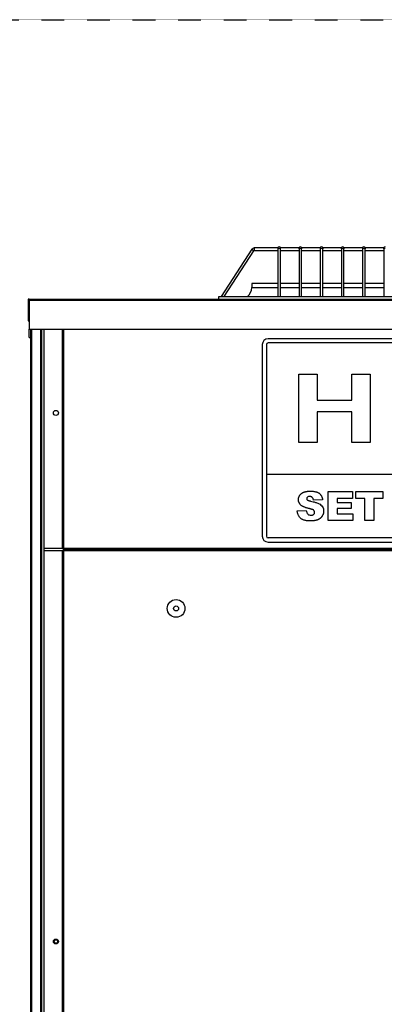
# Model space of a CAD drawing. Extents: x -90708 to 277869, y -117 to 207445.
# Tile 87 of 233: x -86582 to -86143, y 133962 to 135149. Entities that reach past the tile are written whole.
import ezdxf

# ---------------------------------------------------------------- set-up
doc = ezdxf.new("R2010")
doc.units = 0
doc.header["$MEASUREMENT"] = 0
doc.linetypes.add('DASHDOT', pattern=[1, 0.5, -0.25, 0, -0.25])
doc.layers.add('ARQ - EQUIPO CONDENSADORA', color=40, linetype='CONTINUOUS')
doc.layers.add('ARQ-GRELHAS', color=30, linetype='CONTINUOUS')

msp = doc.modelspace()

# ---------------------------------------------------------------- linework, layer by layer
at = {"layer": 'ARQ - EQUIPO CONDENSADORA', "linetype": 'Continuous'}
for p, q in [((-86302.681, 134871.941), (-86339.636, 134815.035)), ((-86336.059, 134815.035), (-86300.165, 134870.307)), ((-86302.681, 134871.941), (-86300.165, 134870.307)), ((-86271.322, 134873.535), (-86299.745, 134873.535)), ((-86299.745, 134873.535), (-86299.745, 134870.535)), ((-86299.745, 134870.535), (-86271.322, 134870.535)), ((-86271.322, 134873.535), (-86271.322, 134872.624)), ((-86271.322, 134872.624), (-86271.322, 134815.035)), ((-86268.322, 134872.624), (-86268.322, 134873.535)), ((-86245.822, 134873.535), (-86268.322, 134873.535)), ((-86268.322, 134815.035), (-86268.322, 134872.624)), ((-86268.322, 134870.535), (-86245.822, 134870.535)), ((-86245.822, 134873.535), (-86245.822, 134872.624)), ((-86245.822, 134872.624), (-86245.822, 134815.035)), ((-86242.822, 134872.624), (-86242.822, 134873.535)), ((-86220.322, 134873.535), (-86242.822, 134873.535)), ((-86242.822, 134815.035), (-86242.822, 134872.624)), ((-86242.822, 134870.535), (-86220.322, 134870.535)), ((-86220.322, 134873.535), (-86220.322, 134872.624)), ((-86220.322, 134872.624), (-86220.322, 134815.035)), ((-86217.322, 134872.624), (-86217.322, 134873.535)), ((-86194.822, 134873.535), (-86217.322, 134873.535)), ((-86217.322, 134815.035), (-86217.322, 134872.624)), ((-86217.322, 134870.535), (-86194.822, 134870.535)), ((-86194.822, 134873.535), (-86194.822, 134872.624)), ((-86194.822, 134872.624), (-86194.822, 134815.035)), ((-86191.822, 134872.624), (-86191.822, 134873.535)), ((-86169.322, 134873.535), (-86191.822, 134873.535)), ((-86191.822, 134815.035), (-86191.822, 134872.624)), ((-86191.822, 134870.535), (-86169.322, 134870.535)), ((-86169.322, 134873.535), (-86169.322, 134872.624)), ((-86169.322, 134872.624), (-86169.322, 134815.035)), ((-86166.322, 134872.624), (-86166.322, 134873.535)), ((-86143.822, 134873.535), (-86166.322, 134873.535)), ((-86166.322, 134815.035), (-86166.322, 134872.624)), ((-86166.322, 134870.535), (-86143.822, 134870.535)), ((-86143.822, 134873.535), (-86143.822, 134872.624)), ((-86143.822, 134872.624), (-86143.822, 134815.035)), ((-86302.821, 134830.785), (-86302.821, 134825.785)), ((-86271.322, 134830.785), (-86302.821, 134830.785)), ((-86245.822, 134830.785), (-86268.322, 134830.785)), ((-86220.322, 134830.785), (-86242.822, 134830.785)), ((-86194.822, 134830.785), (-86217.322, 134830.785)), ((-86169.322, 134830.785), (-86191.822, 134830.785)), ((-86143.822, 134830.785), (-86166.322, 134830.785)), ((-86302.821, 134825.785), (-86271.322, 134825.785)), ((-86268.322, 134825.785), (-86245.822, 134825.785)), ((-86242.822, 134825.785), (-86220.322, 134825.785)), ((-86217.322, 134825.785), (-86194.822, 134825.785)), ((-86191.822, 134825.785), (-86169.322, 134825.785)), ((-86166.322, 134825.785), (-86143.822, 134825.785)), ((-86571.072, 134810.784), (-86572.322, 134810.784)), ((-86572.322, 134810.784), (-86572.322, 134785.785)), ((-86571.072, 134812.035), (-86571.072, 134810.784)), ((-86571.072, 134812.035), (-86571.072, 134812.035)), ((-86571.072, 134812.035), (-86342.322, 134812.035)), ((-86571.072, 134810.784), (-85359.572, 134810.784)), ((-86571.072, 134810.784), (-86571.072, 134775.785)), ((-86342.322, 134812.035), (-86342.322, 134815.035)), ((-86342.322, 134815.035), (-85586.322, 134815.035)), ((-86342.322, 134812.035), (-85456.322, 134812.035)), ((-86572.322, 134785.785), (-86571.072, 134785.785)), ((-86571.072, 134775.785), (-85359.572, 134775.785)), ((-86571.072, 134765.785), (-86571.072, 134775.785)), ((-86569.221, 134775.785), (-86569.221, 133403.284)), ((-86567.971, 134775.785), (-86567.971, 133403.284)), ((-86557.471, 134775.785), (-86557.471, 134589.784)), ((-86556.221, 134775.785), (-86556.221, 134589.784)), ((-86553.221, 134775.785), (-86553.221, 134763.286)), ((-86531.022, 134775.785), (-86531.022, 134511.286)), ((-86531.021, 134775.785), (-86531.021, 134511.286)), ((-86529.77, 134775.785), (-86529.77, 134511.286)), ((-86571.072, 134765.785), (-86569.221, 134765.785)), ((-86553.221, 134763.286), (-86553.221, 134554.286)), ((-85647.221, 134764.095), (-86283.221, 134764.095)), ((-85647.221, 134759.095), (-86283.221, 134759.095)), ((-86290.221, 134757.095), (-86290.221, 134526.095)), ((-86285.221, 134757.095), (-86285.221, 134601.095)), ((-86246.124, 134721.454), (-86223.871, 134721.454)), ((-86246.124, 134639.095), (-86246.124, 134721.454)), ((-86223.871, 134721.454), (-86223.871, 134690.254)), ((-86182.333, 134721.454), (-86160.081, 134721.454)), ((-86182.333, 134690.254), (-86182.333, 134721.454)), ((-86160.081, 134721.454), (-86160.081, 134639.095)), ((-86223.871, 134690.254), (-86182.333, 134690.254)), ((-86223.871, 134676.03), (-86223.871, 134639.095)), ((-86182.333, 134676.03), (-86223.871, 134676.03)), ((-86182.333, 134639.095), (-86182.333, 134676.03)), ((-86223.871, 134639.095), (-86246.124, 134639.095)), ((-86160.081, 134639.095), (-86182.333, 134639.095)), ((-86557.471, 134603.15), (-86557.471, 134153.784)), ((-86556.221, 134603.15), (-86556.221, 134153.784)), ((-86285.221, 134601.095), (-86285.221, 134526.095)), ((-86285.221, 134601.095), (-85645.221, 134601.095)), ((-86553.221, 134582.257), (-86553.221, 133469.784)), ((-86217.601, 134570.18), (-86228.51, 134569.576)), ((-86210.782, 134580.031), (-86181.692, 134580.031)), ((-86210.782, 134545.031), (-86210.782, 134580.031)), ((-86181.692, 134571.849), (-86199.873, 134571.849)), ((-86199.873, 134571.849), (-86199.873, 134566.849)), ((-86181.692, 134580.031), (-86181.692, 134571.849)), ((-86177.601, 134580.031), (-86144.873, 134580.031)), ((-86177.601, 134571.849), (-86177.601, 134580.031)), ((-86166.692, 134571.849), (-86177.601, 134571.849)), ((-86166.692, 134545.031), (-86166.692, 134571.849)), ((-86155.782, 134571.849), (-86155.782, 134545.031)), ((-86144.873, 134571.849), (-86155.782, 134571.849)), ((-86144.873, 134580.031), (-86144.873, 134571.849)), ((-86248.055, 134556.664), (-86237.146, 134557.303)), ((-86199.873, 134566.849), (-86183.055, 134566.849)), ((-86183.055, 134559.576), (-86199.873, 134559.576)), ((-86199.873, 134559.576), (-86199.873, 134553.212)), ((-86183.055, 134566.849), (-86183.055, 134559.576)), ((-86181.237, 134545.031), (-86210.782, 134545.031)), ((-86199.873, 134553.212), (-86181.237, 134553.212)), ((-86181.237, 134553.212), (-86181.237, 134545.031)), ((-86155.782, 134545.031), (-86166.692, 134545.031)), ((-85647.221, 134524.095), (-86283.221, 134524.095)), ((-86531.022, 134511.286), (-86553.221, 134511.286)), ((-86531.021, 134511.286), (-86531.022, 134511.286)), ((-86529.77, 134511.286), (-86531.021, 134511.286)), ((-85399.972, 134511.286), (-86529.77, 134511.286)), ((-86529.77, 134510.035), (-86529.77, 134511.286)), ((-85399.972, 134510.035), (-86529.77, 134510.035)), ((-86529.77, 134508.784), (-86529.77, 134510.035)), ((-86529.77, 134510.035), (-85399.972, 134510.035)), ((-86283.221, 134519.095), (-85647.221, 134519.095)), ((-86531.022, 134508.784), (-86553.221, 134508.784)), ((-86531.022, 134508.784), (-86531.022, 133426.784)), ((-86531.021, 134508.784), (-86531.022, 134508.784)), ((-86531.021, 134508.784), (-86531.021, 133426.784)), ((-86529.77, 134508.784), (-86531.021, 134508.784)), ((-85399.972, 134508.784), (-86529.77, 134508.784)), ((-86529.77, 134508.784), (-86529.77, 133426.784)), ((-86557.471, 134154.27), (-86557.471, 133504.784)), ((-86556.221, 134154.27), (-86556.221, 133504.784))]:
    msp.add_line(p, q, dxfattribs=at)
at = {"layer": 'ARQ - EQUIPO CONDENSADORA', "linetype": 'Continuous', "flags": 128}
for points in [[(-86271.322, 134872.624), (-86271.207, 134872.937), (-86270.882, 134873.202), (-86270.396, 134873.379), (-86269.822, 134873.441)], [(-86269.822, 134873.441), (-86269.248, 134873.379), (-86268.761, 134873.202), (-86268.436, 134872.937), (-86268.322, 134872.624)], [(-86245.822, 134872.624), (-86245.707, 134872.937), (-86245.382, 134873.202), (-86244.896, 134873.379), (-86244.322, 134873.441)], [(-86244.322, 134873.441), (-86243.748, 134873.379), (-86243.261, 134873.202), (-86242.936, 134872.937), (-86242.822, 134872.624)], [(-86220.322, 134872.624), (-86220.207, 134872.937), (-86219.882, 134873.202), (-86219.396, 134873.379), (-86218.822, 134873.441)], [(-86218.822, 134873.441), (-86218.248, 134873.379), (-86217.761, 134873.202), (-86217.436, 134872.937), (-86217.322, 134872.624)], [(-86194.822, 134872.624), (-86194.707, 134872.937), (-86194.382, 134873.202), (-86193.896, 134873.379), (-86193.322, 134873.441)], [(-86193.322, 134873.441), (-86192.748, 134873.379), (-86192.261, 134873.202), (-86191.936, 134872.937), (-86191.822, 134872.624)], [(-86169.322, 134872.624), (-86169.207, 134872.937), (-86168.882, 134873.202), (-86168.396, 134873.379), (-86167.822, 134873.441)], [(-86167.822, 134873.441), (-86167.248, 134873.379), (-86166.761, 134873.202), (-86166.436, 134872.937), (-86166.322, 134872.624)], [(-86143.822, 134872.624), (-86143.707, 134872.937), (-86143.382, 134873.202), (-86142.896, 134873.379), (-86142.322, 134873.441)]]:
    msp.add_lwpolyline(points, dxfattribs=at)
at = {"layer": 'ARQ - EQUIPO CONDENSADORA', "linetype": 'Continuous'}
for centre, radius in [((-86538.721, 134674.747), 3), ((-86393.971, 134439.149), 10.679), ((-86393.971, 134439.149), 3), ((-86538.721, 134037.784), 3), ((-86538.721, 134037.784), 2)]:
    msp.add_circle(centre, radius, dxfattribs=at)
for centre, radius, start, end in [((-86299.745, 134870.035), 3.5, 90, 147), ((-86299.745, 134870.035), 0.5, 90, 147), ((-86269.822, 134873.535), 1.5, 90, 180), ((-86269.822, 134873.535), 1.5, 0, 90), ((-86244.322, 134873.535), 1.5, 90, 180), ((-86244.322, 134873.535), 1.5, 0, 90), ((-86218.822, 134873.535), 1.5, 90, 180), ((-86218.822, 134873.535), 1.5, 0, 90), ((-86193.322, 134873.535), 1.5, 90, 180), ((-86193.322, 134873.535), 1.5, 0, 90), ((-86167.822, 134873.535), 1.5, 90, 180), ((-86167.822, 134873.535), 1.5, 0, 90), ((-86142.322, 134873.535), 1.5, 90, 180), ((-86316.571, 134825.785), 13.75, 308.572651, 0), ((-86571.071, 134810.784), 1.251, 90.0458, 180), ((-86283.221, 134757.095), 7, 90, 180), ((-86283.221, 134757.095), 2, 90, 180), ((-86283.221, 134526.095), 7, 180, 270), ((-86283.221, 134526.095), 2, 180, 270)]:
    msp.add_arc(centre, radius, start, end, dxfattribs=at)
for points, knots in [([(-86246.692, 134570.343), (-86246.672, 134570.783), (-86246.632, 134571.662), (-86246.331, 134572.955), (-86245.838, 134574.208), (-86245.279, 134575.207), (-86244.739, 134575.975), (-86244.276, 134576.524), (-86243.76, 134577.037), (-86243.197, 134577.521), (-86242.587, 134577.973), (-86241.93, 134578.398), (-86241.218, 134578.775), (-86240.461, 134579.137), (-86239.64, 134579.457), (-86238.75, 134579.733), (-86237.787, 134579.967), (-86236.752, 134580.155), (-86235.646, 134580.305), (-86234.468, 134580.409), (-86233.217, 134580.474), (-86232.359, 134580.481), (-86231.919, 134580.485)], [0, 0, 0, 0, 0.06545359, 0.13092714, 0.19683457, 0.26553896, 0.30097329, 0.33652335, 0.37244607, 0.4092197, 0.44703953, 0.48559755, 0.52569214, 0.56703989, 0.61060678, 0.65680265, 0.70583219, 0.75821355, 0.81339628, 0.87219876, 0.9343717, 1, 1, 1, 1]), ([(-86231.919, 134580.485), (-86231.379, 134580.48), (-86230.333, 134580.471), (-86228.813, 134580.343), (-86227.392, 134580.157), (-86226.068, 134579.891), (-86224.847, 134579.54), (-86223.718, 134579.128), (-86222.693, 134578.619), (-86221.757, 134578.043), (-86220.918, 134577.376), (-86220.167, 134576.62), (-86219.512, 134575.769), (-86218.945, 134574.827), (-86218.473, 134573.794), (-86218.081, 134572.672), (-86217.78, 134571.46), (-86217.662, 134570.614), (-86217.601, 134570.18)], [0, 0, 0, 0, 0.08196973, 0.15877176, 0.23130985, 0.29954476, 0.36348087, 0.42410105, 0.48180831, 0.53686214, 0.59058218, 0.64420956, 0.69827361, 0.75325817, 0.81067028, 0.87046326, 0.93340354, 1, 1, 1, 1]), ([(-86243.63, 134563.653), (-86243.874, 134563.875), (-86244.354, 134564.313), (-86244.98, 134565.042), (-86245.514, 134565.813), (-86245.938, 134566.635), (-86246.278, 134567.497), (-86246.517, 134568.405), (-86246.663, 134569.361), (-86246.682, 134570.011), (-86246.692, 134570.343)], [0, 0, 0, 0, 0.13014674, 0.25596875, 0.37824656, 0.49939554, 0.61976435, 0.74346074, 0.86907805, 1, 1, 1, 1]), ([(-86233.275, 134574.121), (-86233.738, 134574.101), (-86234.659, 134574.059), (-86235.828, 134573.442), (-86236.574, 134572.469), (-86236.652, 134571.743), (-86236.692, 134571.38)], [0, 0, 0, 0, 0.28076466, 0.56002234, 0.77997574, 1, 1, 1, 1]), ([(-86236.692, 134571.38), (-86236.633, 134571.051), (-86236.527, 134570.461), (-86236.09, 134570.059), (-86235.896, 134569.881)], [0, 0, 0, 0, 0.5581028, 1, 1, 1, 1]), ([(-86235.896, 134569.881), (-86235.821, 134569.823), (-86235.66, 134569.697), (-86235.37, 134569.525), (-86235.011, 134569.365), (-86234.589, 134569.204), (-86234.1, 134569.048), (-86233.547, 134568.894), (-86232.93, 134568.736), (-86232.494, 134568.644), (-86232.267, 134568.596)], [0.000002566, 0.000002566, 0.000002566, 0.000002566, 0.073197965, 0.158560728, 0.259274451, 0.376862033, 0.507648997, 0.655953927, 0.820170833, 0.999996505, 0.999996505, 0.999996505, 0.999996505]), ([(-86228.51, 134569.576), (-86228.579, 134569.947), (-86228.709, 134570.647), (-86229.032, 134571.61), (-86229.47, 134572.409), (-86230.018, 134573.053), (-86230.677, 134573.541), (-86231.447, 134573.886), (-86232.328, 134574.082), (-86232.95, 134574.108), (-86233.275, 134574.121)], [0, 0, 0, 0, 0.15431537, 0.29051192, 0.41355766, 0.52472237, 0.63330849, 0.74592136, 0.86706078, 1, 1, 1, 1]), ([(-86232.267, 134568.596), (-86231.072, 134568.33), (-86228.682, 134567.798), (-86225.147, 134566.803), (-86221.994, 134565.592), (-86219.412, 134563.909), (-86217.573, 134561.821), (-86216.427, 134559.258), (-86216.3, 134557.42), (-86216.237, 134556.501)], [0, 0, 0, 0, 0.166912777, 0.333805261, 0.500533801, 0.625503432, 0.750231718, 0.875095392, 1, 1, 1, 1]), ([(-86231.763, 134544.576), (-86232.48, 134544.588), (-86233.86, 134544.61), (-86235.845, 134544.76), (-86237.654, 134545.031), (-86239.298, 134545.39), (-86240.767, 134545.874), (-86242.074, 134546.451), (-86243.208, 134547.146), (-86244.165, 134547.959), (-86244.985, 134548.849), (-86245.7, 134549.8), (-86246.342, 134550.796), (-86246.872, 134551.86), (-86247.314, 134552.98), (-86247.664, 134554.155), (-86247.912, 134555.39), (-86248.007, 134556.235), (-86248.055, 134556.664)], [0, 0, 0, 0, 0.094112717, 0.181009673, 0.260753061, 0.333969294, 0.401325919, 0.463306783, 0.521035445, 0.575023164, 0.627533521, 0.679387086, 0.730896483, 0.782690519, 0.83510164, 0.888544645, 0.94334852, 1, 1, 1, 1]), ([(-86233.481, 134559.441), (-86234.056, 134559.573), (-86235.164, 134559.828), (-86236.752, 134560.282), (-86238.215, 134560.75), (-86239.55, 134561.263), (-86240.758, 134561.807), (-86241.839, 134562.38), (-86242.798, 134562.981), (-86243.36, 134563.434), (-86243.63, 134563.653)], [0, 0, 0, 0, 0.159408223, 0.307846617, 0.446608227, 0.574967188, 0.694513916, 0.804842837, 0.905951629, 1, 1, 1, 1]), ([(-86237.146, 134557.303), (-86237.04, 134556.55), (-86236.85, 134555.207), (-86236.192, 134554.024), (-86235.903, 134553.504)], [0, 0, 0, 0, 0.56038264, 1, 1, 1, 1]), ([(-86228.14, 134557.417), (-86228.237, 134557.508), (-86228.452, 134557.709), (-86228.867, 134557.964), (-86229.379, 134558.227), (-86229.999, 134558.478), (-86230.721, 134558.724), (-86231.545, 134558.973), (-86232.477, 134559.212), (-86233.135, 134559.362), (-86233.481, 134559.441)], [0, 0, 0, 0, 0.06890381, 0.15255844, 0.25220977, 0.36811482, 0.49970096, 0.64885699, 0.81546282, 1, 1, 1, 1]), ([(-86227.146, 134554.988), (-86227.159, 134555.209), (-86227.183, 134555.649), (-86227.377, 134556.286), (-86227.694, 134556.887), (-86227.989, 134557.237), (-86228.14, 134557.417)], [0, 0, 0, 0, 0.24707871, 0.48973092, 0.73815035, 1, 1, 1, 1]), ([(-86235.903, 134553.504), (-86235.6, 134553.143), (-86234.995, 134552.421), (-86233.505, 134551.562), (-86232.291, 134551.458), (-86231.549, 134551.394)], [0, 0, 0, 0, 0.28039636, 0.5605822, 1, 1, 1, 1]), ([(-86216.237, 134556.501), (-86216.242, 134556.224), (-86216.253, 134555.675), (-86216.339, 134554.86), (-86216.49, 134554.063), (-86216.697, 134553.28), (-86216.959, 134552.512), (-86217.281, 134551.763), (-86217.658, 134551.028), (-86218.096, 134550.316), (-86218.588, 134549.636), (-86219.116, 134548.985), (-86219.707, 134548.391), (-86220.328, 134547.821), (-86221.016, 134547.319), (-86221.731, 134546.834), (-86222.506, 134546.412), (-86223.321, 134546.017), (-86224.192, 134545.68), (-86225.11, 134545.378), (-86226.087, 134545.133), (-86227.117, 134544.925), (-86228.204, 134544.773), (-86229.344, 134544.66), (-86230.535, 134544.586), (-86231.348, 134544.579), (-86231.763, 134544.576)], [0, 0, 0, 0, 0.03775291, 0.07471944, 0.11146729, 0.14815282, 0.18496853, 0.22180824, 0.25916377, 0.29738211, 0.33550782, 0.37353657, 0.41139264, 0.44952926, 0.48822759, 0.52731364, 0.56715601, 0.60826508, 0.65054397, 0.69429405, 0.73989363, 0.78758014, 0.83742798, 0.8892831, 0.94355665, 1, 1, 1, 1]), ([(-86231.549, 134551.394), (-86231.217, 134551.408), (-86230.584, 134551.434), (-86229.689, 134551.627), (-86228.919, 134551.974), (-86228.277, 134552.445), (-86227.787, 134553.017), (-86227.408, 134553.628), (-86227.187, 134554.296), (-86227.16, 134554.757), (-86227.146, 134554.988)], [0, 0, 0, 0, 0.156936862, 0.299075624, 0.42918278, 0.553073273, 0.671931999, 0.782767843, 0.89096667, 1, 1, 1, 1])]:
    msp.add_open_spline(points, degree=3, knots=knots, dxfattribs=at)
at = {"layer": 'ARQ-GRELHAS', "linetype": 'DASHDOT', "ltscale": 0.05}
msp.add_lwpolyline([(-82856.871, 131147.665), (-90489.871, 131147.665), (-90489.871, 135148.665), (-82856.871, 135148.665)], close=True, dxfattribs=at)

doc.saveas('drawing.dxf')
